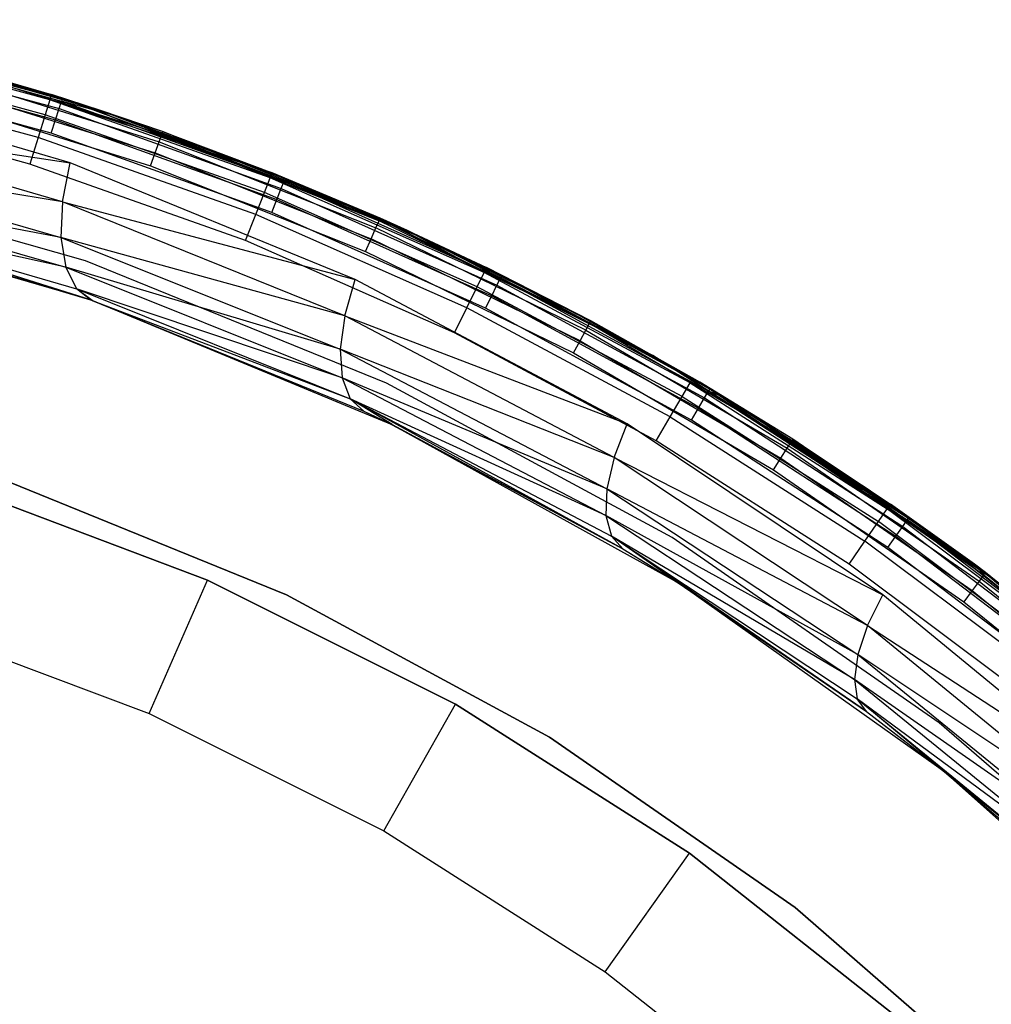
# Model space of a CAD drawing. Extents: x -4.25 to 4.25, y -4.25 to 4.25.
# Tile 33 of 34: x 1.22 to 2.56, y 2.81 to 4.16. Entities that reach past the tile are written whole.
import ezdxf

# ---------------------------------------------------------------- set-up
doc = ezdxf.new("R2010")
doc.units = 0
doc.header["$LTSCALE"] = 2.54
doc.layers.get('0').update_dxf_attribs({"color": 13, "linetype": 'CONTINUOUS'})

# ---------------------------------------------------------------- blocks, each defined once
blk = doc.blocks.new('VIS_Z_O_ENIE_2_STL_2')
at = {"color": 0}
for p, q in [((0.8693, 4.1601, -6), (1.2925, 4.0487, -6)), ((1.2925, 4.0487, -5.3), (0.8693, 4.1601, -5.3)), ((0.8693, 4.1601, -6), (1.2925, 4.0487, -6)), ((1.2925, 4.0487, -5.3), (0.8693, 4.1601, -5.3)), ((0.9571, 4.1416, -2.5), (1.2676, 4.0573, -2.5)), ((0.9571, 4.1416, -2.5), (1.2676, 4.0573, -2.5)), ((0.9684, 4.1382, -6.05), (1.2823, 4.0519, -6.05)), ((0.9684, 4.1382, -6.05), (1.2823, 4.0519, -6.05)), ((1.2653, 4.0501, -2.4617), (0.9554, 4.1341, -2.4617)), ((1.2653, 4.0501, -2.4617), (0.9554, 4.1341, -2.4617)), ((0.9675, 4.1345, -6.0309), (1.2812, 4.0483, -6.0309)), ((0.9675, 4.1345, -6.0309), (1.2812, 4.0483, -6.0309)), ((1.2588, 4.0294, -2.4293), (0.9505, 4.113, -2.4293)), ((1.2588, 4.0294, -2.4293), (0.9505, 4.113, -2.4293)), ((0.965, 4.1239, -6.0146), (1.2779, 4.038, -6.0146)), ((0.965, 4.1239, -6.0146), (1.2779, 4.038, -6.0146)), ((0.9613, 4.1082, -6.0038), (1.273, 4.0225, -6.0038)), ((0.9613, 4.1082, -6.0038), (1.273, 4.0225, -6.0038)), ((1.1121, 4.0987, -5.2691), (1.4189, 4.0029, -5.2691)), ((1.1121, 4.0987, -5.2691), (1.4189, 4.0029, -5.2691)), ((1.1121, 4.0987, -5.2691), (1.335, 4.0356, -5.25)), ((1.1121, 4.0987, -5.2691), (1.335, 4.0356, -5.25)), ((1.335, 4.0356, -5.25), (1.1131, 4.1024, -5.25)), ((1.1131, 4.1024, -5.25), (1.2676, 4.0573, -2.5)), ((1.1131, 4.1024, -5.25), (1.2676, 4.0573, -2.5)), ((1.335, 4.0356, -5.25), (1.1131, 4.1024, -5.25)), ((1.2672, 4.0043, -6), (0.957, 4.0895, -6)), ((1.2672, 4.0043, -6), (0.957, 4.0895, -6)), ((1.1093, 4.0882, -5.2854), (1.4153, 3.9926, -5.2854)), ((1.1093, 4.0882, -5.2854), (1.4153, 3.9926, -5.2854)), ((1.2823, 4.0519, -6.05), (1.137, 4.0951, -10.1797)), ((1.2823, 4.0519, -6.05), (1.137, 4.0951, -10.1797)), ((1.357, 4.0275, -10.3014), (1.137, 4.0951, -10.1797)), ((1.357, 4.0275, -10.3014), (1.137, 4.0951, -10.1797)), ((1.293, 3.9634, -10.266), (0.8873, 4.0831, -10.0416)), ((1.293, 3.9634, -10.266), (0.8873, 4.0831, -10.0416)), ((1.2491, 3.9984, -2.4076), (0.9432, 4.0814, -2.4076)), ((1.2491, 3.9984, -2.4076), (0.9432, 4.0814, -2.4076)), ((1.105, 4.0726, -5.2962), (1.4099, 3.9774, -5.2962)), ((1.105, 4.0726, -5.2962), (1.4099, 3.9774, -5.2962)), ((1.2653, 4.0501, -2.4617), (1.2676, 4.0573, -2.5)), ((1.2653, 4.0501, -2.4617), (1.2676, 4.0573, -2.5)), ((1.335, 4.0356, -5.25), (1.2676, 4.0573, -2.5)), ((1.2676, 4.0573, -2.5), (1.335, 4.0356, -2.5)), ((1.335, 4.0356, -5.25), (1.2676, 4.0573, -2.5)), ((1.2676, 4.0573, -2.5), (1.335, 4.0356, -2.5)), ((1.2377, 3.9619, -2.4), (0.9346, 4.0441, -2.4)), ((1.2377, 3.9619, -2.4), (0.9346, 4.0441, -2.4)), ((1.1, 4.0541, -5.3), (1.4035, 3.9593, -5.3)), ((1.1, 4.0541, -5.3), (1.4035, 3.9593, -5.3)), ((1.2653, 4.0501, -2.4617), (1.2588, 4.0294, -2.4293)), ((1.2653, 4.0501, -2.4617), (1.2588, 4.0294, -2.4293)), ((1.568, 3.9428, -2.4617), (1.2653, 4.0501, -2.4617)), ((1.5708, 3.9498, -2.5), (1.2653, 4.0501, -2.4617)), ((1.568, 3.9428, -2.4617), (1.2653, 4.0501, -2.4617)), ((1.5708, 3.9498, -2.5), (1.2653, 4.0501, -2.4617)), ((1.335, 4.0356, -2.5), (1.2653, 4.0501, -2.4617)), ((1.335, 4.0356, -2.5), (1.2653, 4.0501, -2.4617)), ((1.2779, 4.038, -6.0146), (1.2812, 4.0483, -6.0309)), ((1.2779, 4.038, -6.0146), (1.2812, 4.0483, -6.0309)), ((1.2823, 4.0519, -6.05), (1.2812, 4.0483, -6.0309)), ((1.2823, 4.0519, -6.05), (1.2812, 4.0483, -6.0309)), ((1.357, 4.0275, -6.05), (1.2812, 4.0483, -6.0309)), ((1.2812, 4.0483, -6.0309), (1.5873, 3.9384, -6.0309)), ((1.357, 4.0275, -6.05), (1.2812, 4.0483, -6.0309)), ((1.2812, 4.0483, -6.0309), (1.5873, 3.9384, -6.0309)), ((1.2823, 4.0519, -6.05), (1.357, 4.0275, -10.3014)), ((1.2823, 4.0519, -6.05), (1.357, 4.0275, -10.3014)), ((1.2823, 4.0519, -6.05), (1.357, 4.0275, -6.05)), ((1.2823, 4.0519, -6.05), (1.357, 4.0275, -6.05)), ((1.2925, 4.0487, -6), (1.7019, 3.8943, -6)), ((1.7019, 3.8943, -5.3), (1.2925, 4.0487, -5.3)), ((1.2925, 4.0487, -6), (1.7019, 3.8943, -6)), ((1.2925, 4.0487, -6), (1.2925, 4.0487, -5.3)), ((1.7019, 3.8943, -5.3), (1.2925, 4.0487, -5.3)), ((1.2925, 4.0487, -6), (1.2925, 4.0487, -5.3)), ((1.273, 4.0225, -6.0038), (1.2779, 4.038, -6.0146)), ((1.273, 4.0225, -6.0038), (1.2779, 4.038, -6.0146)), ((1.2779, 4.038, -6.0146), (1.5832, 3.9283, -6.0146)), ((1.2779, 4.038, -6.0146), (1.5832, 3.9283, -6.0146)), ((1.4202, 4.0065, -5.25), (1.335, 4.0356, -2.5)), ((1.335, 4.0356, -2.5), (1.5708, 3.9498, -2.5)), ((1.4202, 4.0065, -5.25), (1.335, 4.0356, -2.5)), ((1.4202, 4.0065, -5.25), (1.335, 4.0356, -5.25)), ((1.335, 4.0356, -5.25), (1.335, 4.0356, -2.5)), ((1.335, 4.0356, -5.25), (1.335, 4.0356, -2.5)), ((1.335, 4.0356, -2.5), (1.5708, 3.9498, -2.5)), ((1.4202, 4.0065, -5.25), (1.335, 4.0356, -5.25)), ((1.4189, 4.0029, -5.2691), (1.335, 4.0356, -5.25)), ((1.4189, 4.0029, -5.2691), (1.335, 4.0356, -5.25)), ((1.2826, 3.9102, -10.2512), (0.881, 4.0269, -10.0285)), ((0.881, 4.0269, -10.0285), (1.293, 3.9634, -10.266)), ((0.881, 4.0269, -10.0285), (1.293, 3.9634, -10.266)), ((1.2826, 3.9102, -10.2512), (0.881, 4.0269, -10.0285)), ((1.2588, 4.0294, -2.4293), (1.2491, 3.9984, -2.4076)), ((1.2588, 4.0294, -2.4293), (1.2491, 3.9984, -2.4076)), ((1.56, 3.9226, -2.4293), (1.2588, 4.0294, -2.4293)), ((1.56, 3.9226, -2.4293), (1.2588, 4.0294, -2.4293)), ((1.2672, 4.0043, -6), (1.273, 4.0225, -6.0038)), ((1.2672, 4.0043, -6), (1.273, 4.0225, -6.0038)), ((1.273, 4.0225, -6.0038), (1.5772, 3.9133, -6.0038)), ((1.273, 4.0225, -6.0038), (1.5772, 3.9133, -6.0038)), ((1.357, 4.0275, -6.05), (1.357, 4.0275, -10.3014)), ((1.357, 4.0275, -6.05), (1.357, 4.0275, -10.3014)), ((1.357, 4.0275, -6.05), (1.5731, 3.9482, -10.4209)), ((1.5731, 3.9482, -10.4209), (1.357, 4.0275, -10.3014)), ((1.357, 4.0275, -6.05), (1.5731, 3.9482, -10.4209)), ((1.357, 4.0275, -6.05), (1.5887, 3.9419, -6.05)), ((1.5731, 3.9482, -10.4209), (1.357, 4.0275, -10.3014)), ((1.5873, 3.9384, -6.0309), (1.357, 4.0275, -6.05)), ((1.357, 4.0275, -6.05), (1.5887, 3.9419, -6.05)), ((1.5873, 3.9384, -6.0309), (1.357, 4.0275, -6.05)), ((1.57, 3.8955, -6), (1.2672, 4.0043, -6)), ((1.57, 3.8955, -6), (1.2672, 4.0043, -6)), ((1.4202, 4.0065, -5.25), (1.4189, 4.0029, -5.2691)), ((1.4202, 4.0065, -5.25), (1.4189, 4.0029, -5.2691)), ((1.7191, 3.8876, -5.25), (1.4202, 4.0065, -5.25)), ((1.4202, 4.0065, -5.25), (1.5708, 3.9498, -2.5)), ((1.4202, 4.0065, -5.25), (1.5708, 3.9498, -2.5)), ((1.7191, 3.8876, -5.25), (1.4202, 4.0065, -5.25)), ((1.2491, 3.9984, -2.4076), (1.2377, 3.9619, -2.4)), ((1.2491, 3.9984, -2.4076), (1.2377, 3.9619, -2.4)), ((1.548, 3.8925, -2.4076), (1.2491, 3.9984, -2.4076)), ((1.548, 3.8925, -2.4076), (1.2491, 3.9984, -2.4076)), ((1.4099, 3.9774, -5.2962), (1.4153, 3.9926, -5.2854)), ((1.4099, 3.9774, -5.2962), (1.4153, 3.9926, -5.2854)), ((1.4153, 3.9926, -5.2854), (1.4189, 4.0029, -5.2691)), ((1.4153, 3.9926, -5.2854), (1.4189, 4.0029, -5.2691)), ((1.4153, 3.9926, -5.2854), (1.7132, 3.8742, -5.2854)), ((1.4153, 3.9926, -5.2854), (1.7132, 3.8742, -5.2854)), ((1.4189, 4.0029, -5.2691), (1.7176, 3.8841, -5.2691)), ((1.4189, 4.0029, -5.2691), (1.7176, 3.8841, -5.2691)), ((1.4035, 3.9593, -5.3), (1.4099, 3.9774, -5.2962)), ((1.4035, 3.9593, -5.3), (1.4099, 3.9774, -5.2962)), ((1.4099, 3.9774, -5.2962), (1.7066, 3.8593, -5.2962)), ((1.4099, 3.9774, -5.2962), (1.7066, 3.8593, -5.2962)), ((0.8834, 3.9754, -10.0017), (1.2806, 3.8612, -10.2237)), ((1.2826, 3.9102, -10.2512), (0.8834, 3.9754, -10.0017)), ((1.2826, 3.9102, -10.2512), (0.8834, 3.9754, -10.0017)), ((0.8834, 3.9754, -10.0017), (1.2806, 3.8612, -10.2237)), ((1.2826, 3.9102, -10.2512), (1.293, 3.9634, -10.266)), ((1.2826, 3.9102, -10.2512), (1.293, 3.9634, -10.266)), ((1.6846, 3.8035, -10.4826), (1.293, 3.9634, -10.266)), ((1.6846, 3.8035, -10.4826), (1.293, 3.9634, -10.266)), ((1.3145, 3.8289, -5.3), (0.8853, 3.9503, -5.3)), ((1.3145, 3.8289, -2.6), (0.8853, 3.9503, -2.6)), ((1.3145, 3.8289, -5.3), (0.8853, 3.9503, -5.3)), ((1.3145, 3.8289, -2.6), (0.8853, 3.9503, -2.6)), ((1.5338, 3.8569, -2.4), (1.2377, 3.9619, -2.4)), ((1.5338, 3.8569, -2.4), (1.2377, 3.9619, -2.4)), ((1.4035, 3.9593, -5.3), (1.6989, 3.8418, -5.3)), ((1.4035, 3.9593, -5.3), (1.6989, 3.8418, -5.3)), ((1.5708, 3.9498, -2.5), (1.568, 3.9428, -2.4617)), ((1.5708, 3.9498, -2.5), (1.568, 3.9428, -2.4617)), ((1.7191, 3.8876, -5.25), (1.5708, 3.9498, -2.5)), ((1.5708, 3.9498, -2.5), (1.7564, 3.8708, -2.5)), ((1.7191, 3.8876, -5.25), (1.5708, 3.9498, -2.5)), ((1.5708, 3.9498, -2.5), (1.7564, 3.8708, -2.5)), ((1.56, 3.9226, -2.4293), (1.568, 3.9428, -2.4617)), ((1.56, 3.9226, -2.4293), (1.568, 3.9428, -2.4617)), ((1.8617, 3.8129, -2.4617), (1.568, 3.9428, -2.4617)), ((1.7564, 3.8708, -2.5), (1.568, 3.9428, -2.4617)), ((1.8617, 3.8129, -2.4617), (1.568, 3.9428, -2.4617)), ((1.7564, 3.8708, -2.5), (1.568, 3.9428, -2.4617)), ((1.5887, 3.9419, -6.05), (1.5731, 3.9482, -10.4209)), ((1.5887, 3.9419, -6.05), (1.5731, 3.9482, -10.4209)), ((1.7845, 3.8572, -10.5378), (1.5731, 3.9482, -10.4209)), ((1.7845, 3.8572, -10.5378), (1.5731, 3.9482, -10.4209)), ((1.5832, 3.9283, -6.0146), (1.5873, 3.9384, -6.0309)), ((1.5832, 3.9283, -6.0146), (1.5873, 3.9384, -6.0309)), ((1.5887, 3.9419, -6.05), (1.5873, 3.9384, -6.0309)), ((1.5887, 3.9419, -6.05), (1.5873, 3.9384, -6.0309)), ((1.7845, 3.8572, -6.05), (1.5873, 3.9384, -6.0309)), ((1.5873, 3.9384, -6.0309), (1.8841, 3.8053, -6.0309)), ((1.7845, 3.8572, -6.05), (1.5873, 3.9384, -6.0309)), ((1.5873, 3.9384, -6.0309), (1.8841, 3.8053, -6.0309)), ((1.5887, 3.9419, -6.05), (1.7845, 3.8572, -10.5378)), ((1.5887, 3.9419, -6.05), (1.7845, 3.8572, -6.05)), ((1.5887, 3.9419, -6.05), (1.7845, 3.8572, -10.5378)), ((1.5887, 3.9419, -6.05), (1.7845, 3.8572, -6.05)), ((0.8942, 3.933, -9.9636), (1.2872, 3.8202, -10.1858)), ((1.2806, 3.8612, -10.2237), (0.8942, 3.933, -9.9636)), ((1.2806, 3.8612, -10.2237), (0.8942, 3.933, -9.9636)), ((0.8942, 3.933, -9.9636), (1.2872, 3.8202, -10.1858)), ((1.548, 3.8925, -2.4076), (1.56, 3.9226, -2.4293)), ((1.548, 3.8925, -2.4076), (1.56, 3.9226, -2.4293)), ((1.8521, 3.7934, -2.4293), (1.56, 3.9226, -2.4293)), ((1.8521, 3.7934, -2.4293), (1.56, 3.9226, -2.4293)), ((1.5772, 3.9133, -6.0038), (1.5832, 3.9283, -6.0146)), ((1.5772, 3.9133, -6.0038), (1.5832, 3.9283, -6.0146)), ((1.5832, 3.9283, -6.0146), (1.8793, 3.7956, -6.0146)), ((1.5832, 3.9283, -6.0146), (1.8793, 3.7956, -6.0146)), ((1.2826, 3.9102, -10.2512), (1.2806, 3.8612, -10.2237)), ((1.2826, 3.9102, -10.2512), (1.2806, 3.8612, -10.2237)), ((1.6703, 3.7536, -10.4662), (1.2826, 3.9102, -10.2512)), ((1.2826, 3.9102, -10.2512), (1.6846, 3.8035, -10.4826)), ((1.2826, 3.9102, -10.2512), (1.6846, 3.8035, -10.4826)), ((1.6703, 3.7536, -10.4662), (1.2826, 3.9102, -10.2512)), ((1.57, 3.8955, -6), (1.5772, 3.9133, -6.0038)), ((1.57, 3.8955, -6), (1.5772, 3.9133, -6.0038)), ((1.5772, 3.9133, -6.0038), (1.8721, 3.781, -6.0038)), ((1.5772, 3.9133, -6.0038), (1.8721, 3.781, -6.0038)), ((1.3211, 3.7755, -6), (0.8901, 3.8997, -6)), ((1.3211, 3.7755, -6), (0.8901, 3.8997, -6)), ((1.3211, 3.7755, -10.0895), (0.9127, 3.9032, -9.9172)), ((0.9127, 3.9032, -9.9172), (1.302, 3.7906, -10.1403)), ((1.3211, 3.7755, -10.0895), (0.9127, 3.9032, -9.9172)), ((1.2872, 3.8202, -10.1858), (0.9127, 3.9032, -9.9172)), ((1.2872, 3.8202, -10.1858), (0.9127, 3.9032, -9.9172)), ((0.9127, 3.9032, -9.9172), (1.302, 3.7906, -10.1403)), ((1.8636, 3.7639, -6), (1.57, 3.8955, -6)), ((1.8636, 3.7639, -6), (1.57, 3.8955, -6)), ((1.3211, 3.7755, -6), (0.9372, 3.8887, -9.8666)), ((0.9372, 3.8887, -9.8666), (1.3211, 3.7755, -10.0895)), ((1.3211, 3.7755, -6), (0.9372, 3.8887, -9.8666)), ((0.9372, 3.8887, -9.8666), (1.3211, 3.7755, -10.0895)), ((1.5338, 3.8569, -2.4), (1.548, 3.8925, -2.4076)), ((1.5338, 3.8569, -2.4), (1.548, 3.8925, -2.4076)), ((1.8379, 3.7643, -2.4076), (1.548, 3.8925, -2.4076)), ((1.8379, 3.7643, -2.4076), (1.548, 3.8925, -2.4076)), ((1.7019, 3.8943, -6), (2.0933, 3.6987, -6)), ((2.0933, 3.6987, -5.3), (1.7019, 3.8943, -5.3)), ((1.7019, 3.8943, -6), (2.0933, 3.6987, -6)), ((1.7019, 3.8943, -6), (1.7019, 3.8943, -5.3)), ((2.0933, 3.6987, -5.3), (1.7019, 3.8943, -5.3)), ((1.7019, 3.8943, -6), (1.7019, 3.8943, -5.3)), ((1.7132, 3.8742, -5.2854), (1.7176, 3.8841, -5.2691)), ((1.7132, 3.8742, -5.2854), (1.7176, 3.8841, -5.2691)), ((1.7176, 3.8841, -5.2691), (1.7191, 3.8876, -5.25)), ((1.7176, 3.8841, -5.2691), (1.7191, 3.8876, -5.25)), ((1.7564, 3.8708, -5.25), (1.7176, 3.8841, -5.2691)), ((1.7564, 3.8708, -5.25), (1.7176, 3.8841, -5.2691)), ((2.0064, 3.7431, -5.2691), (1.7176, 3.8841, -5.2691)), ((2.0064, 3.7431, -5.2691), (1.7176, 3.8841, -5.2691)), ((1.7564, 3.8708, -5.25), (1.7191, 3.8876, -5.25)), ((1.7191, 3.8876, -5.25), (1.7564, 3.8708, -2.5)), ((1.7191, 3.8876, -5.25), (1.7564, 3.8708, -2.5)), ((1.7564, 3.8708, -5.25), (1.7191, 3.8876, -5.25)), ((1.7066, 3.8593, -5.2962), (1.7132, 3.8742, -5.2854)), ((1.7066, 3.8593, -5.2962), (1.7132, 3.8742, -5.2854)), ((2.0013, 3.7335, -5.2854), (1.7132, 3.8742, -5.2854)), ((2.0013, 3.7335, -5.2854), (1.7132, 3.8742, -5.2854)), ((2.0082, 3.7464, -5.25), (1.7564, 3.8708, -5.25)), ((1.7564, 3.8708, -5.25), (1.865, 3.8197, -2.5)), ((1.7564, 3.8708, -5.25), (1.865, 3.8197, -2.5)), ((1.7564, 3.8708, -5.25), (1.7564, 3.8708, -2.5)), ((1.7564, 3.8708, -2.5), (1.865, 3.8197, -2.5)), ((1.7564, 3.8708, -5.25), (1.7564, 3.8708, -2.5)), ((1.7564, 3.8708, -2.5), (1.865, 3.8197, -2.5)), ((1.7564, 3.8708, -2.5), (1.8617, 3.8129, -2.4617)), ((1.7564, 3.8708, -2.5), (1.8617, 3.8129, -2.4617)), ((2.0082, 3.7464, -5.25), (1.7564, 3.8708, -5.25)), ((2.0064, 3.7431, -5.2691), (1.7564, 3.8708, -5.25)), ((2.0064, 3.7431, -5.2691), (1.7564, 3.8708, -5.25)), ((1.2806, 3.8612, -10.2237), (1.2872, 3.8202, -10.1858)), ((1.2806, 3.8612, -10.2237), (1.2872, 3.8202, -10.1858)), ((1.2806, 3.8612, -10.2237), (1.6642, 3.7075, -10.4381)), ((1.6703, 3.7536, -10.4662), (1.2806, 3.8612, -10.2237)), ((1.6703, 3.7536, -10.4662), (1.2806, 3.8612, -10.2237)), ((1.2806, 3.8612, -10.2237), (1.6642, 3.7075, -10.4381)), ((1.8211, 3.7299, -2.4), (1.5338, 3.8569, -2.4)), ((1.8211, 3.7299, -2.4), (1.5338, 3.8569, -2.4)), ((1.6989, 3.8418, -5.3), (1.7066, 3.8593, -5.2962)), ((1.6989, 3.8418, -5.3), (1.7066, 3.8593, -5.2962)), ((1.9936, 3.7192, -5.2962), (1.7066, 3.8593, -5.2962)), ((1.9936, 3.7192, -5.2962), (1.7066, 3.8593, -5.2962)), ((1.7845, 3.8572, -6.05), (1.7845, 3.8572, -10.5378)), ((1.7845, 3.8572, -6.05), (1.7845, 3.8572, -10.5378)), ((1.7845, 3.8572, -6.05), (1.8858, 3.8087, -6.05)), ((1.8858, 3.8087, -6.05), (1.7845, 3.8572, -10.5378)), ((1.8858, 3.8087, -6.05), (1.7845, 3.8572, -10.5378)), ((1.9907, 3.7549, -10.6518), (1.7845, 3.8572, -10.5378)), ((1.9907, 3.7549, -10.6518), (1.7845, 3.8572, -10.5378)), ((1.7845, 3.8572, -6.05), (1.8858, 3.8087, -6.05)), ((1.7845, 3.8572, -6.05), (1.8841, 3.8053, -6.0309)), ((1.7845, 3.8572, -6.05), (1.8841, 3.8053, -6.0309)), ((1.6989, 3.8418, -5.3), (1.9846, 3.7024, -5.3)), ((1.6989, 3.8418, -5.3), (1.9846, 3.7024, -5.3)), ((1.7277, 3.6611, -5.3), (1.3145, 3.8289, -5.3)), ((1.7277, 3.6611, -2.6), (1.3145, 3.8289, -2.6)), ((1.3145, 3.8289, -2.6), (1.3145, 3.8289, -5.3)), ((1.7277, 3.6611, -5.3), (1.3145, 3.8289, -5.3)), ((1.3145, 3.8289, -2.6), (1.3145, 3.8289, -5.3)), ((1.7277, 3.6611, -2.6), (1.3145, 3.8289, -2.6)), ((1.2872, 3.8202, -10.1858), (1.302, 3.7906, -10.1403)), ((1.2872, 3.8202, -10.1858), (1.302, 3.7906, -10.1403)), ((1.2872, 3.8202, -10.1858), (1.6668, 3.6684, -10.4003)), ((1.6642, 3.7075, -10.4381), (1.2872, 3.8202, -10.1858)), ((1.6642, 3.7075, -10.4381), (1.2872, 3.8202, -10.1858)), ((1.2872, 3.8202, -10.1858), (1.6668, 3.6684, -10.4003)), ((1.865, 3.8197, -2.5), (1.8617, 3.8129, -2.4617)), ((1.865, 3.8197, -2.5), (1.8617, 3.8129, -2.4617)), ((2.0082, 3.7464, -5.25), (1.865, 3.8197, -2.5)), ((1.865, 3.8197, -2.5), (2.1485, 3.6677, -2.5)), ((2.0082, 3.7464, -5.25), (1.865, 3.8197, -2.5)), ((1.865, 3.8197, -2.5), (2.1485, 3.6677, -2.5)), ((1.6703, 3.7536, -10.4662), (1.6846, 3.8035, -10.4826)), ((1.6703, 3.7536, -10.4662), (1.6846, 3.8035, -10.4826)), ((2.058, 3.6051, -10.689), (1.6846, 3.8035, -10.4826)), ((2.058, 3.6051, -10.689), (1.6846, 3.8035, -10.4826)), ((1.8521, 3.7934, -2.4293), (1.8617, 3.8129, -2.4617)), ((1.8521, 3.7934, -2.4293), (1.8617, 3.8129, -2.4617)), ((2.1447, 3.6612, -2.4617), (1.8617, 3.8129, -2.4617)), ((2.1447, 3.6612, -2.4617), (1.8617, 3.8129, -2.4617)), ((1.8793, 3.7956, -6.0146), (1.8841, 3.8053, -6.0309)), ((1.8793, 3.7956, -6.0146), (1.8841, 3.8053, -6.0309)), ((1.8858, 3.8087, -6.05), (1.8841, 3.8053, -6.0309)), ((1.8858, 3.8087, -6.05), (1.8841, 3.8053, -6.0309)), ((1.8841, 3.8053, -6.0309), (2.1699, 3.6499, -6.0309)), ((1.8841, 3.8053, -6.0309), (2.1699, 3.6499, -6.0309)), ((1.8858, 3.8087, -6.05), (1.9907, 3.7549, -10.6518)), ((1.8858, 3.8087, -6.05), (1.9907, 3.7549, -10.6518)), ((1.8858, 3.8087, -6.05), (2.1718, 3.6532, -6.05)), ((1.8858, 3.8087, -6.05), (2.1718, 3.6532, -6.05)), ((1.3236, 3.7746, -10.091), (1.302, 3.7906, -10.1403)), ((1.302, 3.7906, -10.1403), (1.6779, 3.6393, -10.3557)), ((1.3236, 3.7746, -10.091), (1.302, 3.7906, -10.1403)), ((1.3211, 3.7755, -10.0895), (1.302, 3.7906, -10.1403)), ((1.3211, 3.7755, -10.0895), (1.302, 3.7906, -10.1403)), ((1.6668, 3.6684, -10.4003), (1.302, 3.7906, -10.1403)), ((1.6668, 3.6684, -10.4003), (1.302, 3.7906, -10.1403)), ((1.302, 3.7906, -10.1403), (1.6779, 3.6393, -10.3557)), ((1.8379, 3.7643, -2.4076), (1.8521, 3.7934, -2.4293)), ((1.8379, 3.7643, -2.4076), (1.8521, 3.7934, -2.4293)), ((2.1337, 3.6425, -2.4293), (1.8521, 3.7934, -2.4293)), ((2.1337, 3.6425, -2.4293), (1.8521, 3.7934, -2.4293)), ((1.8721, 3.781, -6.0038), (1.8793, 3.7956, -6.0146)), ((1.8721, 3.781, -6.0038), (1.8793, 3.7956, -6.0146)), ((1.8793, 3.7956, -6.0146), (2.1643, 3.6406, -6.0146)), ((1.8793, 3.7956, -6.0146), (2.1643, 3.6406, -6.0146)), ((1.7355, 3.6039, -6), (1.3211, 3.7755, -10.0895)), ((1.3211, 3.7755, -10.0895), (1.3236, 3.7746, -10.091)), ((1.7355, 3.6039, -6), (1.3211, 3.7755, -10.0895)), ((1.7355, 3.6039, -6), (1.3211, 3.7755, -6)), ((1.3211, 3.7755, -6), (1.3211, 3.7755, -10.0895)), ((1.3211, 3.7755, -6), (1.3211, 3.7755, -10.0895)), ((1.7355, 3.6039, -6), (1.3211, 3.7755, -6)), ((1.3211, 3.7755, -10.0895), (1.3236, 3.7746, -10.091)), ((1.3236, 3.7746, -10.091), (1.6966, 3.6224, -10.3075)), ((1.7355, 3.6039, -6), (1.3236, 3.7746, -10.091)), ((1.7355, 3.6039, -6), (1.3236, 3.7746, -10.091)), ((1.3236, 3.7746, -10.091), (1.6966, 3.6224, -10.3075)), ((1.3236, 3.7746, -10.091), (1.6779, 3.6393, -10.3557)), ((1.3236, 3.7746, -10.091), (1.6779, 3.6393, -10.3557)), ((1.8636, 3.7639, -6), (1.8721, 3.781, -6.0038)), ((1.8636, 3.7639, -6), (1.8721, 3.781, -6.0038)), ((1.8721, 3.781, -6.0038), (2.1561, 3.6266, -6.0038)), ((1.8721, 3.781, -6.0038), (2.1561, 3.6266, -6.0038)), ((1.8211, 3.7299, -2.4), (1.8379, 3.7643, -2.4076)), ((1.8211, 3.7299, -2.4), (1.8379, 3.7643, -2.4076)), ((2.1173, 3.6145, -2.4076), (1.8379, 3.7643, -2.4076)), ((2.1173, 3.6145, -2.4076), (1.8379, 3.7643, -2.4076)), ((2.1463, 3.6102, -6), (1.8636, 3.7639, -6)), ((2.1463, 3.6102, -6), (1.8636, 3.7639, -6)), ((1.6703, 3.7536, -10.4662), (1.6642, 3.7075, -10.4381)), ((1.6703, 3.7536, -10.4662), (1.6642, 3.7075, -10.4381)), ((2.0402, 3.5589, -10.6712), (1.6703, 3.7536, -10.4662)), ((1.6703, 3.7536, -10.4662), (2.058, 3.6051, -10.689)), ((1.6703, 3.7536, -10.4662), (2.058, 3.6051, -10.689)), ((2.0402, 3.5589, -10.6712), (1.6703, 3.7536, -10.4662)), ((2.1718, 3.6532, -6.05), (1.9907, 3.7549, -10.6518)), ((2.1718, 3.6532, -6.05), (1.9907, 3.7549, -10.6518)), ((2.1911, 3.6416, -10.7626), (1.9907, 3.7549, -10.6518)), ((2.1911, 3.6416, -10.7626), (1.9907, 3.7549, -10.6518)), ((2.0082, 3.7464, -5.25), (2.0064, 3.7431, -5.2691)), ((2.0082, 3.7464, -5.25), (2.0064, 3.7431, -5.2691)), ((2.1579, 3.6622, -5.25), (2.0082, 3.7464, -5.25)), ((2.0082, 3.7464, -5.25), (2.1485, 3.6677, -2.5)), ((2.0082, 3.7464, -5.25), (2.1485, 3.6677, -2.5)), ((2.1579, 3.6622, -5.25), (2.0082, 3.7464, -5.25)), ((1.9936, 3.7192, -5.2962), (2.0013, 3.7335, -5.2854)), ((1.9936, 3.7192, -5.2962), (2.0013, 3.7335, -5.2854)), ((2.0013, 3.7335, -5.2854), (2.0064, 3.7431, -5.2691)), ((2.0013, 3.7335, -5.2854), (2.0064, 3.7431, -5.2691)), ((2.0013, 3.7335, -5.2854), (2.2779, 3.5715, -5.2854)), ((2.0013, 3.7335, -5.2854), (2.2779, 3.5715, -5.2854)), ((2.0064, 3.7431, -5.2691), (2.2837, 3.5806, -5.2691)), ((2.0064, 3.7431, -5.2691), (2.2837, 3.5806, -5.2691)), ((2.0064, 3.7431, -5.2691), (2.1579, 3.6622, -5.25)), ((2.0064, 3.7431, -5.2691), (2.1579, 3.6622, -5.25)), ((2.098, 3.5815, -2.4), (1.8211, 3.7299, -2.4)), ((2.098, 3.5815, -2.4), (1.8211, 3.7299, -2.4)), ((1.9846, 3.7024, -5.3), (1.9936, 3.7192, -5.2962)), ((1.9846, 3.7024, -5.3), (1.9936, 3.7192, -5.2962)), ((1.9936, 3.7192, -5.2962), (2.2692, 3.5578, -5.2962)), ((1.9936, 3.7192, -5.2962), (2.2692, 3.5578, -5.2962)), ((1.6642, 3.7075, -10.4381), (1.6668, 3.6684, -10.4003)), ((1.6642, 3.7075, -10.4381), (1.6668, 3.6684, -10.4003)), ((1.6642, 3.7075, -10.4381), (2.0303, 3.5159, -10.6426)), ((2.0402, 3.5589, -10.6712), (1.6642, 3.7075, -10.4381)), ((2.0402, 3.5589, -10.6712), (1.6642, 3.7075, -10.4381)), ((1.6642, 3.7075, -10.4381), (2.0303, 3.5159, -10.6426)), ((1.9846, 3.7024, -5.3), (2.2589, 3.5417, -5.3)), ((1.9846, 3.7024, -5.3), (2.2589, 3.5417, -5.3)), ((2.0933, 3.6987, -6), (2.4625, 3.4639, -6)), ((2.4625, 3.4639, -5.3), (2.0933, 3.6987, -5.3)), ((2.0933, 3.6987, -6), (2.4625, 3.4639, -6)), ((2.0933, 3.6987, -6), (2.0933, 3.6987, -5.3)), ((2.4625, 3.4639, -5.3), (2.0933, 3.6987, -5.3)), ((2.0933, 3.6987, -6), (2.0933, 3.6987, -5.3)), ((1.6668, 3.6684, -10.4003), (1.6779, 3.6393, -10.3557)), ((1.6668, 3.6684, -10.4003), (1.6779, 3.6393, -10.3557)), ((1.6668, 3.6684, -10.4003), (2.029, 3.479, -10.605)), ((2.0303, 3.5159, -10.6426), (1.6668, 3.6684, -10.4003)), ((2.0303, 3.5159, -10.6426), (1.6668, 3.6684, -10.4003)), ((1.6668, 3.6684, -10.4003), (2.029, 3.479, -10.605)), ((2.1485, 3.6677, -2.5), (2.1447, 3.6612, -2.4617)), ((2.1485, 3.6677, -2.5), (2.1447, 3.6612, -2.4617)), ((2.1579, 3.6622, -5.25), (2.1485, 3.6677, -2.5)), ((2.1485, 3.6677, -2.5), (2.1579, 3.6622, -2.5)), ((2.1579, 3.6622, -5.25), (2.1485, 3.6677, -2.5)), ((2.1485, 3.6677, -2.5), (2.1579, 3.6622, -2.5)), ((2.12, 3.4488, -5.3), (1.7277, 3.6611, -5.3)), ((2.12, 3.4488, -2.6), (1.7277, 3.6611, -2.6)), ((1.7277, 3.6611, -2.6), (1.7277, 3.6611, -5.3)), ((2.12, 3.4488, -5.3), (1.7277, 3.6611, -5.3)), ((1.7277, 3.6611, -2.6), (1.7277, 3.6611, -5.3)), ((2.12, 3.4488, -2.6), (1.7277, 3.6611, -2.6)), ((2.1337, 3.6425, -2.4293), (2.1447, 3.6612, -2.4617)), ((2.1337, 3.6425, -2.4293), (2.1447, 3.6612, -2.4617)), ((2.1447, 3.6612, -2.4617), (2.1579, 3.6622, -2.5)), ((2.1447, 3.6612, -2.4617), (2.1579, 3.6622, -2.5)), ((2.1447, 3.6612, -2.4617), (2.4154, 3.4885, -2.4617)), ((2.1447, 3.6612, -2.4617), (2.4154, 3.4885, -2.4617)), ((2.2858, 3.5838, -5.25), (2.1579, 3.6622, -2.5)), ((2.1579, 3.6622, -2.5), (2.4198, 3.4947, -2.5)), ((2.2858, 3.5838, -5.25), (2.1579, 3.6622, -2.5)), ((2.2858, 3.5838, -5.25), (2.1579, 3.6622, -5.25)), ((2.1579, 3.6622, -5.25), (2.1579, 3.6622, -2.5)), ((2.1579, 3.6622, -5.25), (2.1579, 3.6622, -2.5)), ((2.1579, 3.6622, -2.5), (2.4198, 3.4947, -2.5)), ((2.1579, 3.6622, -2.5), (2.4154, 3.4885, -2.4617)), ((2.1579, 3.6622, -2.5), (2.4154, 3.4885, -2.4617)), ((2.2858, 3.5838, -5.25), (2.1579, 3.6622, -5.25)), ((2.2837, 3.5806, -5.2691), (2.1579, 3.6622, -5.25)), ((2.2837, 3.5806, -5.2691), (2.1579, 3.6622, -5.25)), ((2.1718, 3.6532, -6.05), (2.1699, 3.6499, -6.0309)), ((2.1718, 3.6532, -6.05), (2.1699, 3.6499, -6.0309)), ((2.1718, 3.6532, -6.05), (2.1911, 3.6416, -10.7626)), ((2.1718, 3.6532, -6.05), (2.1911, 3.6416, -10.7626)), ((2.1718, 3.6532, -6.05), (2.1911, 3.6416, -6.05)), ((2.1718, 3.6532, -6.05), (2.1911, 3.6416, -6.05)), ((2.0522, 3.4335, -10.514), (1.6779, 3.6393, -10.3557)), ((1.6779, 3.6393, -10.3557), (2.0365, 3.4509, -10.5611)), ((2.0522, 3.4335, -10.514), (1.6779, 3.6393, -10.3557)), ((1.7353, 3.604, -10.33), (1.6779, 3.6393, -10.3557)), ((1.6966, 3.6224, -10.3075), (1.6779, 3.6393, -10.3557)), ((1.7353, 3.604, -10.33), (1.6779, 3.6393, -10.3557)), ((1.6966, 3.6224, -10.3075), (1.6779, 3.6393, -10.3557)), ((2.029, 3.479, -10.605), (1.6779, 3.6393, -10.3557)), ((2.029, 3.479, -10.605), (1.6779, 3.6393, -10.3557)), ((1.6779, 3.6393, -10.3557), (2.0365, 3.4509, -10.5611)), ((2.1173, 3.6145, -2.4076), (2.1337, 3.6425, -2.4293)), ((2.1173, 3.6145, -2.4076), (2.1337, 3.6425, -2.4293)), ((2.1337, 3.6425, -2.4293), (2.4031, 3.4707, -2.4293)), ((2.1337, 3.6425, -2.4293), (2.4031, 3.4707, -2.4293)), ((2.1561, 3.6266, -6.0038), (2.1643, 3.6406, -6.0146)), ((2.1561, 3.6266, -6.0038), (2.1643, 3.6406, -6.0146)), ((2.1643, 3.6406, -6.0146), (2.1699, 3.6499, -6.0309)), ((2.1643, 3.6406, -6.0146), (2.1699, 3.6499, -6.0309)), ((2.1643, 3.6406, -6.0146), (2.4367, 3.4642, -6.0146)), ((2.1643, 3.6406, -6.0146), (2.4367, 3.4642, -6.0146)), ((2.4451, 3.4762, -6.05), (2.1699, 3.6499, -6.0309)), ((2.1699, 3.6499, -6.0309), (2.4429, 3.4731, -6.0309)), ((2.4451, 3.4762, -6.05), (2.1699, 3.6499, -6.0309)), ((2.1911, 3.6416, -6.05), (2.1699, 3.6499, -6.0309)), ((2.1911, 3.6416, -6.05), (2.1699, 3.6499, -6.0309)), ((2.1699, 3.6499, -6.0309), (2.4429, 3.4731, -6.0309)), ((2.1911, 3.6416, -6.05), (2.1911, 3.6416, -10.7626)), ((2.1911, 3.6416, -6.05), (2.1911, 3.6416, -10.7626)), ((2.1911, 3.6416, -6.05), (2.385, 3.5177, -10.8699)), ((2.385, 3.5177, -10.8699), (2.1911, 3.6416, -10.7626)), ((2.1911, 3.6416, -6.05), (2.385, 3.5177, -10.8699)), ((2.1911, 3.6416, -6.05), (2.4451, 3.4762, -6.05)), ((2.385, 3.5177, -10.8699), (2.1911, 3.6416, -10.7626)), ((2.1911, 3.6416, -6.05), (2.4451, 3.4762, -6.05)), ((2.1463, 3.6102, -6), (2.1561, 3.6266, -6.0038)), ((2.1463, 3.6102, -6), (2.1561, 3.6266, -6.0038)), ((2.1561, 3.6266, -6.0038), (2.4273, 3.451, -6.0038)), ((2.1561, 3.6266, -6.0038), (2.4273, 3.451, -6.0038)), ((1.6966, 3.6224, -10.3075), (1.7355, 3.6039, -6)), ((1.6966, 3.6224, -10.3075), (1.7355, 3.6039, -6)), ((1.6966, 3.6224, -10.3075), (1.7353, 3.604, -10.33)), ((1.6966, 3.6224, -10.3075), (1.7353, 3.604, -10.33)), ((2.098, 3.5815, -2.4), (2.1173, 3.6145, -2.4076)), ((2.098, 3.5815, -2.4), (2.1173, 3.6145, -2.4076)), ((2.1173, 3.6145, -2.4076), (2.3846, 3.444, -2.4076)), ((2.1173, 3.6145, -2.4076), (2.3846, 3.444, -2.4076)), ((1.7353, 3.604, -10.33), (1.7355, 3.6039, -6)), ((1.7353, 3.604, -10.33), (1.7355, 3.6039, -6)), ((1.7353, 3.604, -10.33), (2.0522, 3.4335, -10.514)), ((1.7353, 3.604, -10.33), (2.0522, 3.4335, -10.514)), ((1.7355, 3.6039, -6), (2.0522, 3.4335, -10.514)), ((2.1281, 3.3869, -6), (1.7355, 3.6039, -6)), ((1.7355, 3.6039, -6), (2.0522, 3.4335, -10.514)), ((2.1281, 3.3869, -6), (1.7355, 3.6039, -6)), ((2.0402, 3.5589, -10.6712), (2.058, 3.6051, -10.689)), ((2.0402, 3.5589, -10.6712), (2.058, 3.6051, -10.689)), ((2.4093, 3.3704, -10.8833), (2.058, 3.6051, -10.689)), ((2.4093, 3.3704, -10.8833), (2.058, 3.6051, -10.689)), ((2.4163, 3.4353, -6), (2.1463, 3.6102, -6)), ((2.4163, 3.4353, -6), (2.1463, 3.6102, -6)), ((2.2858, 3.5838, -5.25), (2.2837, 3.5806, -5.2691)), ((2.2858, 3.5838, -5.25), (2.2837, 3.5806, -5.2691)), ((2.535, 3.4121, -5.25), (2.2858, 3.5838, -5.25)), ((2.2858, 3.5838, -5.25), (2.4198, 3.4947, -2.5)), ((2.2858, 3.5838, -5.25), (2.4198, 3.4947, -2.5)), ((2.2858, 3.5838, -5.25), (2.548, 3.3976, -5.2691)), ((2.2858, 3.5838, -5.25), (2.548, 3.3976, -5.2691)), ((2.535, 3.4121, -5.25), (2.2858, 3.5838, -5.25)), ((2.3628, 3.4125, -2.4), (2.098, 3.5815, -2.4)), ((2.3628, 3.4125, -2.4), (2.098, 3.5815, -2.4)), ((2.2692, 3.5578, -5.2962), (2.2779, 3.5715, -5.2854)), ((2.2692, 3.5578, -5.2962), (2.2779, 3.5715, -5.2854)), ((2.2779, 3.5715, -5.2854), (2.2837, 3.5806, -5.2691)), ((2.2779, 3.5715, -5.2854), (2.2837, 3.5806, -5.2691)), ((2.2779, 3.5715, -5.2854), (2.5415, 3.389, -5.2854)), ((2.2779, 3.5715, -5.2854), (2.5415, 3.389, -5.2854)), ((2.2837, 3.5806, -5.2691), (2.548, 3.3976, -5.2691)), ((2.2837, 3.5806, -5.2691), (2.548, 3.3976, -5.2691)), ((2.0402, 3.5589, -10.6712), (2.0303, 3.5159, -10.6426)), ((2.0402, 3.5589, -10.6712), (2.0303, 3.5159, -10.6426)), ((2.3883, 3.328, -10.8643), (2.0402, 3.5589, -10.6712)), ((2.0402, 3.5589, -10.6712), (2.4093, 3.3704, -10.8833)), ((2.0402, 3.5589, -10.6712), (2.4093, 3.3704, -10.8833)), ((2.3883, 3.328, -10.8643), (2.0402, 3.5589, -10.6712)), ((2.2589, 3.5417, -5.3), (2.2692, 3.5578, -5.2962)), ((2.2589, 3.5417, -5.3), (2.2692, 3.5578, -5.2962)), ((2.2692, 3.5578, -5.2962), (2.5318, 3.376, -5.2962)), ((2.2692, 3.5578, -5.2962), (2.5318, 3.376, -5.2962)), ((2.2589, 3.5417, -5.3), (2.5203, 3.3607, -5.3)), ((2.2589, 3.5417, -5.3), (2.5203, 3.3607, -5.3)), ((1.4817, 3.3904, -4.2457), (1.1252, 3.5248, -4.2457)), ((1.1252, 3.5248, -2.6457), (1.4817, 3.3904, -2.6457)), ((1.1252, 3.5248, -2.6457), (1.4817, 3.3904, -2.6457)), ((1.4817, 3.3904, -4.2457), (1.1252, 3.5248, -4.2457)), ((1.5905, 3.3703, -6), (1.2101, 3.5248, -6)), ((1.2101, 3.5248, -5.3), (1.5905, 3.3703, -5.3)), ((1.2101, 3.5248, -5.3), (1.5905, 3.3703, -5.3)), ((1.5905, 3.3703, -6), (1.2101, 3.5248, -6)), ((2.4451, 3.4762, -6.05), (2.385, 3.5177, -10.8699)), ((2.4451, 3.4762, -6.05), (2.385, 3.5177, -10.8699)), ((2.572, 3.3834, -10.9732), (2.385, 3.5177, -10.8699)), ((2.572, 3.3834, -10.9732), (2.385, 3.5177, -10.8699)), ((2.0303, 3.5159, -10.6426), (2.029, 3.479, -10.605)), ((2.0303, 3.5159, -10.6426), (2.029, 3.479, -10.605)), ((2.0303, 3.5159, -10.6426), (2.375, 3.2884, -10.8351)), ((2.3883, 3.328, -10.8643), (2.0303, 3.5159, -10.6426)), ((2.3883, 3.328, -10.8643), (2.0303, 3.5159, -10.6426)), ((2.0303, 3.5159, -10.6426), (2.375, 3.2884, -10.8351)), ((2.4198, 3.4947, -2.5), (2.4154, 3.4885, -2.4617)), ((2.4198, 3.4947, -2.5), (2.4154, 3.4885, -2.4617)), ((2.535, 3.4121, -5.25), (2.4198, 3.4947, -2.5)), ((2.4198, 3.4947, -2.5), (2.535, 3.4121, -2.5)), ((2.535, 3.4121, -5.25), (2.4198, 3.4947, -2.5)), ((2.4198, 3.4947, -2.5), (2.535, 3.4121, -2.5)), ((2.029, 3.479, -10.605), (2.0365, 3.4509, -10.5611)), ((2.029, 3.479, -10.605), (2.0365, 3.4509, -10.5611)), ((2.029, 3.479, -10.605), (2.3702, 3.2541, -10.7977)), ((2.375, 3.2884, -10.8351), (2.029, 3.479, -10.605)), ((2.375, 3.2884, -10.8351), (2.029, 3.479, -10.605)), ((2.029, 3.479, -10.605), (2.3702, 3.2541, -10.7977)), ((2.4031, 3.4707, -2.4293), (2.4154, 3.4885, -2.4617)), ((2.4031, 3.4707, -2.4293), (2.4154, 3.4885, -2.4617)), ((2.4154, 3.4885, -2.4617), (2.535, 3.4121, -2.5)), ((2.6723, 3.2958, -2.4617), (2.4154, 3.4885, -2.4617)), ((2.6723, 3.2958, -2.4617), (2.4154, 3.4885, -2.4617)), ((2.4154, 3.4885, -2.4617), (2.535, 3.4121, -2.5)), ((2.4451, 3.4762, -6.05), (2.4429, 3.4731, -6.0309)), ((2.4451, 3.4762, -6.05), (2.4429, 3.4731, -6.0309)), ((2.4451, 3.4762, -6.05), (2.572, 3.3834, -10.9732)), ((2.4451, 3.4762, -6.05), (2.572, 3.3834, -10.9732)), ((2.4451, 3.4762, -6.05), (2.572, 3.3834, -6.05)), ((2.4451, 3.4762, -6.05), (2.572, 3.3834, -6.05)), ((2.3846, 3.444, -2.4076), (2.4031, 3.4707, -2.4293)), ((2.3846, 3.444, -2.4076), (2.4031, 3.4707, -2.4293)), ((2.6587, 3.279, -2.4293), (2.4031, 3.4707, -2.4293)), ((2.6587, 3.279, -2.4293), (2.4031, 3.4707, -2.4293)), ((2.4273, 3.451, -6.0038), (2.4367, 3.4642, -6.0146)), ((2.4273, 3.451, -6.0038), (2.4367, 3.4642, -6.0146)), ((2.4367, 3.4642, -6.0146), (2.4429, 3.4731, -6.0309)), ((2.4367, 3.4642, -6.0146), (2.4429, 3.4731, -6.0309)), ((2.4367, 3.4642, -6.0146), (2.6947, 3.2675, -6.0146)), ((2.4367, 3.4642, -6.0146), (2.6947, 3.2675, -6.0146)), ((2.572, 3.3834, -6.05), (2.4429, 3.4731, -6.0309)), ((2.4429, 3.4731, -6.0309), (2.7016, 3.2759, -6.0309)), ((2.572, 3.3834, -6.05), (2.4429, 3.4731, -6.0309)), ((2.4429, 3.4731, -6.0309), (2.7016, 3.2759, -6.0309)), ((2.4625, 3.4639, -6), (2.8056, 3.1923, -6)), ((2.8056, 3.1923, -5.3), (2.4625, 3.4639, -5.3)), ((2.4625, 3.4639, -6), (2.8056, 3.1923, -6)), ((2.4625, 3.4639, -6), (2.4625, 3.4639, -5.3)), ((2.8056, 3.1923, -5.3), (2.4625, 3.4639, -5.3)), ((2.4625, 3.4639, -6), (2.4625, 3.4639, -5.3)), ((2.3868, 3.2099, -10.7083), (2.0365, 3.4509, -10.5611)), ((2.0365, 3.4509, -10.5611), (2.3742, 3.2273, -10.7545)), ((2.1278, 3.3871, -10.5579), (2.0365, 3.4509, -10.5611)), ((2.3868, 3.2099, -10.7083), (2.0365, 3.4509, -10.5611)), ((2.1278, 3.3871, -10.5579), (2.0365, 3.4509, -10.5611)), ((2.0522, 3.4335, -10.514), (2.0365, 3.4509, -10.5611)), ((2.0522, 3.4335, -10.514), (2.0365, 3.4509, -10.5611)), ((2.3702, 3.2541, -10.7977), (2.0365, 3.4509, -10.5611)), ((2.3702, 3.2541, -10.7977), (2.0365, 3.4509, -10.5611)), ((2.0365, 3.4509, -10.5611), (2.3742, 3.2273, -10.7545)), ((2.4865, 3.1946, -5.3), (2.12, 3.4488, -5.3)), ((2.4865, 3.1946, -2.6), (2.12, 3.4488, -2.6)), ((2.12, 3.4488, -2.6), (2.12, 3.4488, -5.3)), ((2.4865, 3.1946, -5.3), (2.12, 3.4488, -5.3)), ((2.12, 3.4488, -2.6), (2.12, 3.4488, -5.3)), ((2.4865, 3.1946, -2.6), (2.12, 3.4488, -2.6)), ((2.4163, 3.4353, -6), (2.4273, 3.451, -6.0038)), ((2.4163, 3.4353, -6), (2.4273, 3.451, -6.0038)), ((2.4273, 3.451, -6.0038), (2.6844, 3.255, -6.0038)), ((2.4273, 3.451, -6.0038), (2.6844, 3.255, -6.0038)), ((2.3628, 3.4125, -2.4), (2.3846, 3.444, -2.4076)), ((2.3628, 3.4125, -2.4), (2.3846, 3.444, -2.4076)), ((2.6383, 3.2538, -2.4076), (2.3846, 3.444, -2.4076)), ((2.6383, 3.2538, -2.4076), (2.3846, 3.444, -2.4076)), ((2.6722, 3.2403, -6), (2.4163, 3.4353, -6)), ((2.6722, 3.2403, -6), (2.4163, 3.4353, -6)), ((2.0522, 3.4335, -10.514), (2.1281, 3.3869, -6)), ((2.0522, 3.4335, -10.514), (2.1281, 3.3869, -6)), ((2.0522, 3.4335, -10.514), (2.1278, 3.3871, -10.5579)), ((2.0522, 3.4335, -10.514), (2.1278, 3.3871, -10.5579)), ((2.6142, 3.2241, -2.4), (2.3628, 3.4125, -2.4)), ((2.6142, 3.2241, -2.4), (2.3628, 3.4125, -2.4)), ((2.5503, 3.4007, -5.25), (2.535, 3.4121, -2.5)), ((2.535, 3.4121, -2.5), (2.6771, 3.3017, -2.5)), ((2.5503, 3.4007, -5.25), (2.535, 3.4121, -2.5)), ((2.5503, 3.4007, -5.25), (2.535, 3.4121, -5.25)), ((2.535, 3.4121, -5.25), (2.535, 3.4121, -2.5)), ((2.535, 3.4121, -5.25), (2.535, 3.4121, -2.5)), ((2.6723, 3.2958, -2.4617), (2.535, 3.4121, -2.5)), ((2.6723, 3.2958, -2.4617), (2.535, 3.4121, -2.5)), ((2.535, 3.4121, -2.5), (2.6771, 3.3017, -2.5)), ((2.535, 3.4121, -5.25), (2.548, 3.3976, -5.2691)), ((2.535, 3.4121, -5.25), (2.548, 3.3976, -5.2691)), ((2.5503, 3.4007, -5.25), (2.535, 3.4121, -5.25)), ((2.548, 3.3976, -5.2691), (2.5415, 3.389, -5.2854)), ((2.548, 3.3976, -5.2691), (2.5415, 3.389, -5.2854)), ((2.548, 3.3976, -5.2691), (2.5503, 3.4007, -5.25)), ((2.548, 3.3976, -5.2691), (2.5503, 3.4007, -5.25)), ((2.548, 3.3976, -5.2691), (2.7977, 3.1952, -5.2691)), ((2.548, 3.3976, -5.2691), (2.7977, 3.1952, -5.2691)), ((2.8002, 3.1981, -5.25), (2.5503, 3.4007, -5.25)), ((2.5503, 3.4007, -5.25), (2.6771, 3.3017, -2.5)), ((2.5503, 3.4007, -5.25), (2.6771, 3.3017, -2.5)), ((2.8002, 3.1981, -5.25), (2.5503, 3.4007, -5.25)), ((1.4016, 3.2071, -4.4457), (1.4817, 3.3904, -4.2457)), ((1.4016, 3.2071, -4.4457), (1.4817, 3.3904, -4.2457)), ((1.8224, 3.2201, -4.2457), (1.4817, 3.3904, -4.2457)), ((1.4817, 3.3904, -4.2457), (1.4817, 3.3904, -2.6457)), ((1.4817, 3.3904, -2.6457), (1.8224, 3.2201, -2.6457)), ((1.4817, 3.3904, -4.2457), (1.4817, 3.3904, -2.6457)), ((1.4817, 3.3904, -2.6457), (1.8224, 3.2201, -2.6457)), ((1.8224, 3.2201, -4.2457), (1.4817, 3.3904, -4.2457)), ((2.1278, 3.3871, -10.5579), (2.1281, 3.3869, -6)), ((2.1278, 3.3871, -10.5579), (2.1281, 3.3869, -6)), ((2.1278, 3.3871, -10.5579), (2.3868, 3.2099, -10.7083)), ((2.1278, 3.3871, -10.5579), (2.3868, 3.2099, -10.7083)), ((2.1281, 3.3869, -6), (2.3868, 3.2099, -10.7083)), ((2.494, 3.1273, -6), (2.1281, 3.3869, -6)), ((2.1281, 3.3869, -6), (2.3868, 3.2099, -10.7083)), ((2.494, 3.1273, -6), (2.1281, 3.3869, -6)), ((2.5415, 3.389, -5.2854), (2.5318, 3.376, -5.2962)), ((2.5415, 3.389, -5.2854), (2.5318, 3.376, -5.2962)), ((2.5415, 3.389, -5.2854), (2.7905, 3.187, -5.2854)), ((2.5415, 3.389, -5.2854), (2.7905, 3.187, -5.2854)), ((1.9516, 3.1749, -6), (1.5905, 3.3703, -6)), ((1.5905, 3.3703, -5.3), (1.9516, 3.1749, -5.3)), ((1.5905, 3.3703, -5.3), (1.9516, 3.1749, -5.3)), ((1.5905, 3.3703, -5.3), (1.5905, 3.3703, -6)), ((1.9516, 3.1749, -6), (1.5905, 3.3703, -6)), ((1.5905, 3.3703, -5.3), (1.5905, 3.3703, -6)), ((2.3883, 3.328, -10.8643), (2.4093, 3.3704, -10.8833)), ((2.3883, 3.328, -10.8643), (2.4093, 3.3704, -10.8833)), ((2.7351, 3.1017, -11.0634), (2.4093, 3.3704, -10.8833)), ((2.7351, 3.1017, -11.0634), (2.4093, 3.3704, -10.8833)), ((2.5318, 3.376, -5.2962), (2.5203, 3.3607, -5.3)), ((2.5318, 3.376, -5.2962), (2.5203, 3.3607, -5.3)), ((2.5318, 3.376, -5.2962), (2.7798, 3.1748, -5.2962)), ((2.5318, 3.376, -5.2962), (2.7798, 3.1748, -5.2962)), ((2.5203, 3.3607, -5.3), (2.7672, 3.1604, -5.3)), ((2.5203, 3.3607, -5.3), (2.7672, 3.1604, -5.3)), ((1.0644, 3.3342, -4.4457), (1.4016, 3.2071, -4.4457)), ((1.0644, 3.3342, -4.4457), (1.4016, 3.2071, -4.4457)), ((2.3883, 3.328, -10.8643), (2.375, 3.2884, -10.8351)), ((2.3883, 3.328, -10.8643), (2.375, 3.2884, -10.8351)), ((2.7113, 3.0634, -11.0433), (2.3883, 3.328, -10.8643)), ((2.3883, 3.328, -10.8643), (2.7351, 3.1017, -11.0634)), ((2.3883, 3.328, -10.8643), (2.7351, 3.1017, -11.0634)), ((2.7113, 3.0634, -11.0433), (2.3883, 3.328, -10.8643)), ((2.375, 3.2884, -10.8351), (2.3702, 3.2541, -10.7977)), ((2.375, 3.2884, -10.8351), (2.3702, 3.2541, -10.7977)), ((2.375, 3.2884, -10.8351), (2.6948, 3.0274, -11.0137)), ((2.7113, 3.0634, -11.0433), (2.375, 3.2884, -10.8351)), ((2.7113, 3.0634, -11.0433), (2.375, 3.2884, -10.8351)), ((2.375, 3.2884, -10.8351), (2.6948, 3.0274, -11.0137)), ((2.3702, 3.2541, -10.7977), (2.3742, 3.2273, -10.7545)), ((2.3702, 3.2541, -10.7977), (2.3742, 3.2273, -10.7545)), ((2.3702, 3.2541, -10.7977), (2.6867, 2.996, -10.9764)), ((2.6948, 3.0274, -11.0137), (2.3702, 3.2541, -10.7977)), ((2.6948, 3.0274, -11.0137), (2.3702, 3.2541, -10.7977)), ((2.3702, 3.2541, -10.7977), (2.6867, 2.996, -10.9764)), ((1.7239, 3.046, -4.4457), (1.8224, 3.2201, -4.2457)), ((1.7239, 3.046, -4.4457), (1.8224, 3.2201, -4.2457)), ((2.1439, 3.0156, -4.2457), (1.8224, 3.2201, -4.2457)), ((1.8224, 3.2201, -4.2457), (1.8224, 3.2201, -2.6457)), ((1.8224, 3.2201, -2.6457), (2.1439, 3.0156, -2.6457)), ((1.8224, 3.2201, -4.2457), (1.8224, 3.2201, -2.6457)), ((1.8224, 3.2201, -2.6457), (2.1439, 3.0156, -2.6457)), ((2.1439, 3.0156, -4.2457), (1.8224, 3.2201, -4.2457)), ((2.4935, 3.1277, -10.7702), (2.3742, 3.2273, -10.7545)), ((2.3742, 3.2273, -10.7545), (2.6875, 2.971, -10.9338)), ((2.4935, 3.1277, -10.7702), (2.3742, 3.2273, -10.7545)), ((2.3868, 3.2099, -10.7083), (2.3742, 3.2273, -10.7545)), ((2.3868, 3.2099, -10.7083), (2.3742, 3.2273, -10.7545)), ((2.6867, 2.996, -10.9764), (2.3742, 3.2273, -10.7545)), ((2.6867, 2.996, -10.9764), (2.3742, 3.2273, -10.7545)), ((2.3742, 3.2273, -10.7545), (2.6875, 2.971, -10.9338)), ((1.4016, 3.2071, -4.4457), (1.7239, 3.046, -4.4457)), ((1.4016, 3.2071, -4.4457), (1.7239, 3.046, -4.4457)), ((2.3868, 3.2099, -10.7083), (2.494, 3.1273, -6)), ((2.3868, 3.2099, -10.7083), (2.494, 3.1273, -6)), ((2.3868, 3.2099, -10.7083), (2.4935, 3.1277, -10.7702)), ((2.3868, 3.2099, -10.7083), (2.4935, 3.1277, -10.7702)), ((2.8228, 2.9017, -5.3), (2.4865, 3.1946, -5.3)), ((2.8228, 2.9017, -2.6), (2.4865, 3.1946, -2.6)), ((2.4865, 3.1946, -2.6), (2.4865, 3.1946, -5.3)), ((2.8228, 2.9017, -5.3), (2.4865, 3.1946, -5.3)), ((2.4865, 3.1946, -2.6), (2.4865, 3.1946, -5.3)), ((2.8228, 2.9017, -2.6), (2.4865, 3.1946, -2.6)), ((2.289, 2.9409, -6), (1.9516, 3.1749, -6)), ((1.9516, 3.1749, -5.3), (2.289, 2.9409, -5.3)), ((1.9516, 3.1749, -5.3), (2.289, 2.9409, -5.3)), ((1.9516, 3.1749, -5.3), (1.9516, 3.1749, -6)), ((2.289, 2.9409, -6), (1.9516, 3.1749, -6)), ((1.9516, 3.1749, -5.3), (1.9516, 3.1749, -6)), ((2.4935, 3.1277, -10.7702), (2.494, 3.1273, -6)), ((2.4935, 3.1277, -10.7702), (2.494, 3.1273, -6)), ((2.4935, 3.1277, -10.7702), (2.697, 2.954, -10.8884)), ((2.4935, 3.1277, -10.7702), (2.697, 2.954, -10.8884)), ((2.4935, 3.1277, -10.7702), (2.6875, 2.971, -10.9338)), ((2.4935, 3.1277, -10.7702), (2.6875, 2.971, -10.9338)), ((2.494, 3.1273, -6), (2.697, 2.954, -10.8884)), ((2.8284, 2.8284, -6), (2.494, 3.1273, -6)), ((2.494, 3.1273, -6), (2.697, 2.954, -10.8884)), ((2.8284, 2.8284, -6), (2.494, 3.1273, -6)), ((1.7239, 3.046, -4.4457), (2.028, 2.8526, -4.4457)), ((1.7239, 3.046, -4.4457), (2.028, 2.8526, -4.4457)), ((2.028, 2.8526, -4.4457), (2.1439, 3.0156, -4.2457)), ((2.028, 2.8526, -4.4457), (2.1439, 3.0156, -4.2457)), ((2.4426, 2.7792, -4.2457), (2.1439, 3.0156, -4.2457)), ((2.1439, 3.0156, -4.2457), (2.1439, 3.0156, -2.6457)), ((2.1439, 3.0156, -2.6457), (2.4426, 2.7792, -2.6457)), ((2.1439, 3.0156, -4.2457), (2.1439, 3.0156, -2.6457)), ((2.1439, 3.0156, -2.6457), (2.4426, 2.7792, -2.6457)), ((2.4426, 2.7792, -4.2457), (2.1439, 3.0156, -4.2457)), ((2.5986, 2.6713, -6), (2.289, 2.9409, -6)), ((2.289, 2.9409, -5.3), (2.5986, 2.6713, -5.3)), ((2.289, 2.9409, -5.3), (2.5986, 2.6713, -5.3)), ((2.289, 2.9409, -5.3), (2.289, 2.9409, -6)), ((2.5986, 2.6713, -6), (2.289, 2.9409, -6)), ((2.289, 2.9409, -5.3), (2.289, 2.9409, -6)), ((2.028, 2.8526, -4.4457), (2.3105, 2.629, -4.4457)), ((2.028, 2.8526, -4.4457), (2.3105, 2.629, -4.4457))]:
    blk.add_line(p, q, dxfattribs=at)

msp = doc.modelspace()

# ---------------------------------------------------------------- block references
at = {"color": 0}
msp.add_blockref('VIS_Z_O_ENIE_2_STL_2', (0, 0), dxfattribs=at)

doc.saveas('drawing.dxf')
